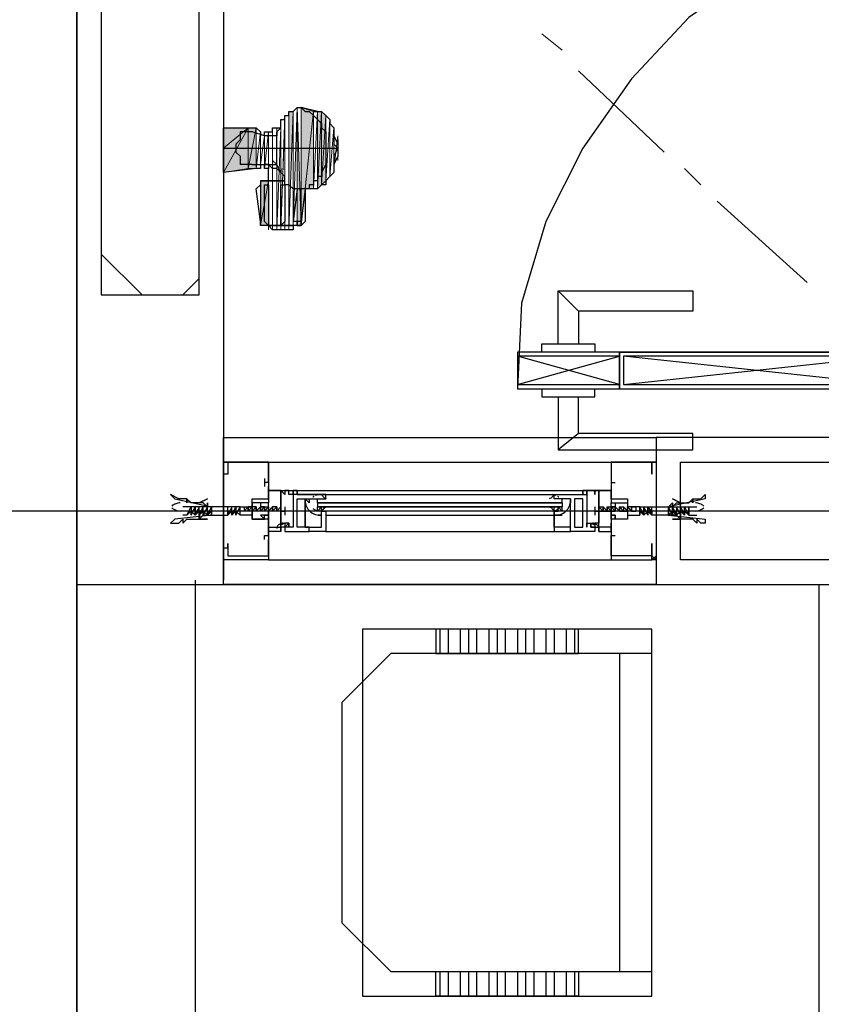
# Model space of a CAD drawing. Header units: millimetres. Extents: x 0 to 420, y 0 to 297.
# Tile 3 of 68: x 73 to 81, y 99 to 109. Entities that reach past the tile are written whole.
import ezdxf

# ---------------------------------------------------------------- set-up
doc = ezdxf.new("R2010")
doc.units = ezdxf.units.MM
doc.layers.add('FILL_FFFFFF', color=7, linetype='Continuous', true_color=0xffffff)
doc.layers.add('LINE_FFFFFF', color=7, linetype='Continuous', true_color=0xffffff)
doc.layers.add('LINE_000000', color=7, linetype='Continuous')

msp = doc.modelspace()

# ---------------------------------------------------------------- hatches: boundary and pattern name
at = {"layer": 'FILL_FFFFFF'}
h = msp.add_hatch(color=7, dxfattribs=at)
h.dxf.hatch_style = 1
h.paths.add_polyline_path([(75.48, 107.146), (75.48, 108.373), (75.523, 107.146), (75.48, 107.146)])
h = msp.add_hatch(color=7, dxfattribs=at)
h.dxf.hatch_style = 1
h.paths.add_polyline_path([(75.523, 108.373), (75.65, 108.331), (75.523, 107.146), (75.523, 108.373)])
h = msp.add_hatch(color=7, dxfattribs=at)
h.dxf.hatch_style = 1
h.paths.add_polyline_path([(75.396, 108.331), (75.438, 108.331), (75.396, 107.103), (75.396, 108.331)])
h = msp.add_hatch(color=7, dxfattribs=at)
h.dxf.hatch_style = 1
h.paths.add_polyline_path([(75.565, 107.527), (75.65, 108.331), (75.65, 107.527), (75.565, 107.527)])
h = msp.add_hatch(color=7, dxfattribs=at)
h.dxf.hatch_style = 1
h.paths.add_polyline_path([(75.692, 108.331), (75.692, 107.527), (75.734, 108.331), (75.692, 108.331)])
h = msp.add_hatch(color=7, dxfattribs=at)
h.dxf.hatch_style = 1
h.paths.add_polyline_path([(75.692, 107.527), (75.734, 108.331), (75.734, 107.569), (75.692, 107.527)])
h = msp.add_hatch(color=7, dxfattribs=at)
h.dxf.hatch_style = 1
h.paths.add_polyline_path([(75.734, 108.331), (75.734, 107.569), (75.777, 108.289), (75.734, 108.331)])
h = msp.add_hatch(color=7, dxfattribs=at)
h.dxf.hatch_style = 1
h.paths.add_polyline_path([(75.734, 107.569), (75.777, 108.289), (75.777, 107.611), (75.734, 107.569)])
h = msp.add_hatch(color=7, dxfattribs=at)
h.dxf.hatch_style = 1
h.paths.add_polyline_path([(74.718, 107.696), (74.718, 107.95), (74.972, 108.162), (74.718, 107.696)])
h = msp.add_hatch(color=7, dxfattribs=at)
h.dxf.hatch_style = 1
h.paths.add_polyline_path([(74.718, 107.95), (74.972, 108.162), (74.718, 108.162), (74.718, 107.95)])
h = msp.add_hatch(color=7, dxfattribs=at)
h.dxf.hatch_style = 1
h.paths.add_polyline_path([(74.718, 107.696), (74.972, 108.162), (74.972, 107.738), (74.718, 107.696)])
h = msp.add_hatch(color=7, dxfattribs=at)
h.dxf.hatch_style = 1
h.paths.add_polyline_path([(74.972, 108.162), (74.972, 107.738), (75.057, 108.162), (74.972, 108.162)])
h = msp.add_hatch(color=7, dxfattribs=at)
h.dxf.hatch_style = 1
h.paths.add_polyline_path([(74.972, 107.738), (75.057, 108.162), (75.057, 107.738), (74.972, 107.738)])
h = msp.add_hatch(color=7, dxfattribs=at)
h.dxf.hatch_style = 1
h.paths.add_polyline_path([(75.099, 107.146), (75.184, 107.611), (75.184, 107.146), (75.099, 107.146)])
h = msp.add_hatch(color=7, dxfattribs=at)
h.dxf.hatch_style = 1
h.paths.add_polyline_path([(75.099, 107.611), (75.184, 107.611), (75.099, 107.146), (75.099, 107.611)])

# ---------------------------------------------------------------- linework, layer by layer
at = {"layer": 'LINE_000000', "lineweight": 25}
for p, q in [((73.194, 253.831), (73.194, 58.039)), ((73.194, 103.336), (73.194, 243.332)), ((75.523, 108.373), (75.523, 108.373)), ((75.692, 108.331), (75.523, 108.373)), ((75.311, 108.162), (75.311, 108.204)), ((75.057, 108.162), (75.057, 108.162)), ((75.184, 108.119), (75.184, 108.119)), ((75.184, 108.119), (75.184, 108.119)), ((75.269, 108.077), (75.226, 108.077)), ((75.311, 108.162), (75.311, 108.162)), ((75.904, 108.035), (75.904, 108.035)), ((75.904, 108.035), (75.904, 107.992)), ((74.718, 107.95), (75.904, 107.95)), ((75.269, 107.95), (75.269, 107.95)), ((75.269, 107.908), (75.269, 107.95)), ((75.269, 107.908), (75.269, 107.908)), ((75.904, 107.95), (75.904, 107.95)), ((75.904, 107.95), (75.904, 107.908)), ((75.904, 107.865), (75.904, 107.865)), ((74.93, 107.781), (74.888, 107.781)), ((74.93, 107.781), (74.93, 107.781)), ((75.099, 107.781), (75.099, 107.781)), ((75.142, 107.781), (75.142, 107.781)), ((75.184, 107.781), (75.142, 107.781)), ((75.142, 107.781), (75.142, 107.781)), ((75.184, 107.781), (75.184, 107.781)), ((75.184, 107.781), (75.184, 107.781)), ((75.184, 107.781), (75.184, 107.781)), ((75.226, 107.823), (75.226, 107.823)), ((75.226, 107.823), (75.269, 107.781)), ((75.269, 107.781), (75.269, 107.781)), ((75.184, 107.611), (75.184, 107.738)), ((75.311, 107.738), (75.311, 107.696)), ((75.311, 107.696), (75.311, 107.696)), ((75.099, 107.611), (75.099, 107.569)), ((75.099, 107.569), (75.099, 107.527)), ((75.184, 107.569), (75.184, 107.569)), ((75.184, 107.569), (75.184, 107.527)), ((75.057, 107.527), (75.057, 107.527)), ((75.099, 107.527), (75.099, 107.527)), ((75.099, 107.527), (75.099, 107.188)), ((75.142, 107.527), (75.142, 107.527)), ((75.142, 107.527), (75.142, 107.527)), ((75.184, 107.527), (75.184, 107.188)), ((75.184, 107.527), (75.184, 107.527)), ((75.311, 107.527), (75.311, 107.527)), ((75.48, 107.527), (75.438, 107.188)), ((75.48, 107.527), (75.48, 107.527)), ((75.65, 107.527), (75.523, 107.527)), ((75.523, 107.188), (75.523, 107.527)), ((75.565, 107.527), (75.523, 107.188)), ((75.565, 107.527), (75.565, 107.527)), ((75.565, 107.527), (75.565, 107.188)), ((75.099, 107.188), (75.099, 107.146)), ((75.523, 107.146), (75.099, 107.146)), ((75.184, 107.188), (75.184, 107.188)), ((75.184, 107.188), (75.184, 107.146)), ((75.184, 107.146), (75.438, 107.146)), ((75.48, 107.146), (75.184, 107.146)), ((75.184, 107.146), (75.184, 107.146)), ((75.184, 107.146), (75.226, 107.103)), ((75.184, 107.146), (75.184, 107.146)), ((75.353, 107.188), (75.311, 107.146)), ((75.311, 107.146), (75.311, 107.188)), ((75.353, 107.188), (75.353, 107.188)), ((75.438, 107.146), (75.438, 107.146)), ((75.438, 107.146), (75.438, 107.103)), ((75.438, 107.146), (75.438, 107.146)), ((75.48, 107.146), (75.523, 107.146)), ((75.523, 107.146), (75.523, 107.188)), ((75.565, 107.188), (75.523, 107.146)), ((75.565, 107.188), (75.565, 107.188)), ((75.438, 107.103), (75.226, 107.103)), ((75.226, 107.103), (75.226, 107.103)), ((75.438, 107.103), (75.438, 107.103)), ((73.872, 106.426), (73.448, 106.849)), ((74.295, 106.426), (74.464, 106.595)), ((78.401, 106.257), (78.19, 106.468)), ((78.825, 105.495), (77.766, 105.791)), ((77.766, 105.495), (78.825, 105.791)), ((78.867, 105.495), (81.619, 105.791)), ((81.619, 105.495), (78.867, 105.791)), ((78.401, 104.987), (78.19, 104.817)), ((79.206, 104.944), (79.206, 103.42)), ((93.726, 104.944), (79.206, 104.944)), ((74.718, 104.69), (74.718, 104.69)), ((74.718, 104.69), (74.718, 104.69)), ((75.184, 104.69), (78.74, 104.69)), ((79.163, 104.648), (79.163, 104.69)), ((79.206, 104.69), (79.163, 104.69)), ((79.206, 104.69), (79.206, 104.69)), ((79.206, 104.69), (79.206, 104.69)), ((74.718, 104.648), (74.718, 104.648)), ((74.718, 104.648), (74.718, 104.648)), ((79.163, 104.648), (79.163, 104.648)), ((79.206, 104.648), (79.206, 104.648)), ((75.142, 104.521), (75.142, 104.436)), ((78.74, 104.521), (78.74, 104.436)), ((75.142, 104.479), (75.142, 104.479)), ((75.142, 104.479), (75.142, 104.479)), ((75.142, 104.479), (75.142, 104.479)), ((75.184, 104.479), (75.142, 104.479)), ((75.48, 104.394), (78.444, 104.394)), ((78.74, 104.479), (78.74, 104.479)), ((78.74, 104.479), (78.74, 104.479)), ((78.74, 104.479), (78.782, 104.479)), ((78.782, 104.479), (78.782, 104.479)), ((78.782, 104.479), (78.782, 104.479)), ((75.438, 104.352), (75.438, 104.352)), ((75.48, 104.352), (78.444, 104.352)), ((75.692, 104.267), (75.692, 104.309)), ((75.777, 104.352), (78.147, 104.352)), ((78.232, 104.267), (78.232, 104.309)), ((78.444, 104.352), (78.444, 104.352)), ((153.67, 104.182), (47.075, 104.182)), ((74.38, 104.225), (74.295, 104.225)), ((74.337, 104.14), (74.38, 104.225)), ((74.38, 104.14), (74.422, 104.225)), ((74.38, 104.225), (74.38, 104.225)), ((74.38, 104.182), (74.422, 104.14)), ((74.422, 104.225), (74.422, 104.225)), ((74.464, 104.225), (74.422, 104.225)), ((74.464, 104.225), (74.464, 104.225)), ((74.507, 104.225), (74.464, 104.225)), ((74.464, 104.14), (74.507, 104.182)), ((74.507, 104.14), (74.507, 104.225)), ((74.507, 104.225), (74.507, 104.225)), ((74.549, 104.225), (74.507, 104.225)), ((74.549, 104.225), (74.549, 104.225)), ((74.549, 104.225), (74.549, 104.225)), ((74.591, 104.225), (74.549, 104.225)), ((74.549, 104.14), (74.549, 104.182)), ((74.591, 104.225), (74.591, 104.225)), ((74.591, 104.225), (74.591, 104.225)), ((74.761, 104.182), (74.761, 104.225)), ((74.761, 104.225), (74.761, 104.225)), ((74.761, 104.225), (74.761, 104.225)), ((74.803, 104.225), (74.761, 104.225)), ((74.761, 104.182), (74.761, 104.182)), ((74.803, 104.225), (74.803, 104.225)), ((74.803, 104.225), (74.803, 104.225)), ((74.845, 104.225), (74.803, 104.225)), ((74.803, 104.14), (74.803, 104.182)), ((74.845, 104.225), (74.845, 104.225)), ((74.888, 104.225), (74.845, 104.225)), ((74.888, 104.225), (74.888, 104.225)), ((74.888, 104.225), (74.888, 104.225)), ((74.93, 104.225), (74.93, 104.182)), ((74.93, 104.225), (74.93, 104.225)), ((74.93, 104.182), (74.93, 104.182)), ((74.93, 104.182), (74.93, 104.182)), ((74.93, 104.182), (74.93, 104.182)), ((74.93, 104.182), (74.93, 104.182)), ((75.015, 104.225), (74.972, 104.225)), ((74.972, 104.225), (74.972, 104.225)), ((74.972, 104.225), (74.972, 104.225)), ((74.972, 104.225), (74.972, 104.225)), ((75.015, 104.182), (74.972, 104.182)), ((74.972, 104.182), (74.972, 104.182)), ((74.972, 104.182), (74.972, 104.182)), ((74.972, 104.182), (74.972, 104.182)), ((75.057, 104.225), (75.015, 104.225)), ((75.015, 104.225), (75.015, 104.225)), ((75.015, 104.225), (75.015, 104.225)), ((75.015, 104.225), (75.015, 104.225)), ((75.057, 104.182), (75.015, 104.182)), ((75.015, 104.182), (75.015, 104.182)), ((75.015, 104.182), (75.015, 104.182)), ((75.015, 104.182), (75.015, 104.182)), ((75.057, 104.225), (75.057, 104.225)), ((75.057, 104.225), (75.057, 104.225)), ((75.057, 104.225), (75.057, 104.225)), ((75.057, 104.225), (75.057, 104.225)), ((75.057, 104.225), (75.057, 104.225)), ((75.057, 104.182), (75.057, 104.182)), ((75.057, 104.182), (75.057, 104.182)), ((75.057, 104.182), (75.057, 104.182)), ((75.057, 104.182), (75.057, 104.182)), ((75.057, 104.182), (75.057, 104.182)), ((75.099, 104.225), (75.099, 104.225)), ((75.142, 104.225), (75.099, 104.225)), ((75.099, 104.225), (75.099, 104.225)), ((75.099, 104.225), (75.099, 104.225)), ((75.099, 104.182), (75.099, 104.182)), ((75.099, 104.182), (75.099, 104.182)), ((75.099, 104.182), (75.099, 104.182)), ((75.099, 104.182), (75.099, 104.182)), ((75.142, 104.225), (75.142, 104.225)), ((75.142, 104.225), (75.142, 104.225)), ((75.142, 104.225), (75.142, 104.225)), ((75.142, 104.225), (75.142, 104.225)), ((75.142, 104.225), (75.142, 104.225)), ((75.353, 104.182), (75.142, 104.182)), ((75.142, 104.182), (75.142, 104.182)), ((75.142, 104.182), (75.142, 104.182)), ((75.142, 104.182), (75.142, 104.182)), ((75.142, 104.182), (75.142, 104.182)), ((75.142, 104.182), (75.142, 104.182)), ((75.184, 104.225), (75.184, 104.225)), ((75.184, 104.225), (75.184, 104.225)), ((75.184, 104.225), (75.184, 104.225)), ((75.184, 104.225), (75.184, 104.225)), ((75.184, 104.225), (75.184, 104.225)), ((75.184, 104.182), (75.184, 104.182)), ((75.184, 104.182), (75.184, 104.182)), ((75.184, 104.182), (75.184, 104.182)), ((75.226, 104.182), (75.184, 104.182)), ((75.184, 104.182), (75.184, 104.182)), ((75.184, 104.182), (75.184, 104.182)), ((75.226, 104.225), (75.226, 104.225)), ((75.269, 104.225), (75.226, 104.225)), ((75.226, 104.225), (75.226, 104.225)), ((75.226, 104.225), (75.226, 104.225)), ((75.226, 104.182), (75.226, 104.182)), ((75.226, 104.182), (75.226, 104.182)), ((75.226, 104.182), (75.226, 104.182)), ((75.269, 104.225), (75.269, 104.225)), ((75.269, 104.225), (75.269, 104.225)), ((75.269, 104.225), (75.269, 104.225)), ((75.269, 104.225), (75.269, 104.225)), ((75.269, 104.225), (75.269, 104.225)), ((75.269, 104.182), (75.269, 104.182)), ((75.269, 104.182), (75.269, 104.182)), ((75.269, 104.182), (75.269, 104.182)), ((75.269, 104.182), (75.269, 104.182)), ((75.311, 104.225), (75.311, 104.225)), ((75.311, 104.14), (75.311, 104.225)), ((75.311, 104.225), (75.311, 104.225)), ((75.311, 104.225), (75.311, 104.225)), ((75.311, 104.225), (75.311, 104.225)), ((75.311, 104.182), (75.311, 104.182)), ((75.311, 104.182), (75.311, 104.182)), ((75.353, 104.182), (75.353, 104.14)), ((75.692, 104.267), (75.692, 104.267)), ((75.692, 104.267), (75.692, 104.225)), ((75.692, 104.182), (75.692, 104.225)), ((75.692, 104.225), (78.232, 104.225)), ((75.692, 104.182), (75.692, 104.182)), ((75.734, 104.267), (75.734, 104.267)), ((75.734, 104.182), (75.734, 104.225)), ((75.734, 104.182), (75.734, 104.182)), ((75.734, 104.182), (75.734, 104.182)), ((78.147, 104.267), (78.147, 104.267)), ((78.147, 104.267), (78.19, 104.267)), ((78.147, 104.182), (78.147, 104.182)), ((78.19, 104.267), (78.19, 104.267)), ((78.19, 104.182), (78.19, 104.225)), ((78.19, 104.182), (78.19, 104.182)), ((78.232, 104.267), (78.232, 104.267)), ((78.232, 104.267), (78.232, 104.225)), ((78.232, 104.182), (78.232, 104.225)), ((78.232, 104.182), (78.232, 104.182)), ((78.571, 104.182), (78.782, 104.182)), ((78.571, 104.182), (78.571, 104.14)), ((78.613, 104.225), (78.613, 104.225)), ((78.613, 104.14), (78.613, 104.225)), ((78.613, 104.225), (78.613, 104.225)), ((78.613, 104.225), (78.613, 104.225)), ((78.613, 104.225), (78.655, 104.225)), ((78.613, 104.225), (78.613, 104.225)), ((78.613, 104.182), (78.613, 104.182)), ((78.613, 104.182), (78.613, 104.182)), ((78.613, 104.182), (78.655, 104.182)), ((78.613, 104.182), (78.613, 104.182)), ((78.655, 104.225), (78.655, 104.225)), ((78.655, 104.225), (78.655, 104.225)), ((78.655, 104.225), (78.655, 104.225)), ((78.655, 104.225), (78.655, 104.225)), ((78.655, 104.182), (78.655, 104.182)), ((78.655, 104.182), (78.655, 104.182)), ((78.655, 104.182), (78.655, 104.182)), ((78.655, 104.182), (78.655, 104.182)), ((78.698, 104.225), (78.698, 104.225)), ((78.698, 104.225), (78.74, 104.225)), ((78.698, 104.225), (78.698, 104.225)), ((78.698, 104.225), (78.698, 104.225)), ((78.698, 104.225), (78.698, 104.225)), ((78.698, 104.225), (78.698, 104.225)), ((78.698, 104.182), (78.698, 104.182)), ((78.698, 104.182), (78.698, 104.182)), ((78.698, 104.182), (78.698, 104.182)), ((78.698, 104.182), (78.698, 104.182)), ((78.74, 104.225), (78.74, 104.225)), ((78.74, 104.225), (78.782, 104.225)), ((78.74, 104.225), (78.74, 104.225)), ((78.74, 104.225), (78.74, 104.225)), ((78.74, 104.225), (78.74, 104.225)), ((78.74, 104.182), (78.782, 104.182)), ((78.74, 104.182), (78.74, 104.182)), ((78.74, 104.182), (78.74, 104.182)), ((78.74, 104.182), (78.74, 104.182)), ((78.782, 104.225), (78.782, 104.225)), ((78.782, 104.225), (78.782, 104.225)), ((78.782, 104.225), (78.782, 104.225)), ((78.782, 104.225), (78.782, 104.225)), ((78.782, 104.225), (78.782, 104.225)), ((78.782, 104.182), (78.782, 104.182)), ((78.782, 104.182), (78.782, 104.182)), ((78.782, 104.182), (78.782, 104.182)), ((78.782, 104.182), (78.782, 104.182)), ((78.825, 104.225), (78.825, 104.225)), ((78.825, 104.225), (78.867, 104.225)), ((78.825, 104.225), (78.825, 104.225)), ((78.825, 104.225), (78.825, 104.225)), ((78.825, 104.225), (78.825, 104.225)), ((78.825, 104.225), (78.825, 104.225)), ((78.825, 104.182), (78.825, 104.182)), ((78.825, 104.182), (78.825, 104.182)), ((78.825, 104.182), (78.825, 104.182)), ((78.825, 104.182), (78.825, 104.182)), ((78.867, 104.225), (78.867, 104.182)), ((78.867, 104.225), (78.867, 104.225)), ((78.867, 104.225), (78.867, 104.225)), ((78.867, 104.225), (78.867, 104.225)), ((78.867, 104.225), (78.867, 104.225)), ((78.867, 104.225), (78.867, 104.225)), ((78.867, 104.182), (78.909, 104.182)), ((78.867, 104.182), (78.867, 104.182)), ((78.867, 104.182), (78.867, 104.182)), ((78.867, 104.182), (78.867, 104.182)), ((78.909, 104.225), (78.909, 104.225)), ((78.909, 104.225), (78.909, 104.225)), ((78.909, 104.225), (78.909, 104.225)), ((78.909, 104.225), (78.909, 104.225)), ((78.909, 104.182), (78.909, 104.182)), ((78.909, 104.182), (78.909, 104.182)), ((78.909, 104.182), (78.909, 104.182)), ((78.909, 104.182), (78.909, 104.182)), ((78.952, 104.225), (78.952, 104.225)), ((78.952, 104.225), (78.952, 104.225)), ((78.952, 104.225), (78.994, 104.225)), ((78.952, 104.225), (78.952, 104.225)), ((78.952, 104.225), (78.952, 104.225)), ((78.952, 104.182), (78.952, 104.182)), ((78.952, 104.182), (78.952, 104.182)), ((78.952, 104.182), (78.994, 104.182)), ((78.952, 104.182), (78.952, 104.182)), ((78.952, 104.182), (78.952, 104.182)), ((78.994, 104.225), (78.994, 104.225)), ((78.994, 104.182), (78.994, 104.182)), ((78.994, 104.182), (78.994, 104.182)), ((78.994, 104.182), (78.994, 104.182)), ((78.994, 104.182), (78.994, 104.182)), ((79.036, 104.225), (79.079, 104.225)), ((79.036, 104.225), (79.036, 104.225)), ((79.036, 104.225), (79.036, 104.225)), ((79.121, 104.14), (79.079, 104.225)), ((79.079, 104.225), (79.121, 104.225)), ((79.079, 104.225), (79.079, 104.225)), ((79.121, 104.225), (79.121, 104.225)), ((79.163, 104.182), (79.121, 104.225)), ((79.121, 104.225), (79.163, 104.225)), ((79.121, 104.225), (79.121, 104.225)), ((79.121, 104.225), (79.121, 104.225)), ((79.121, 104.14), (79.121, 104.182)), ((79.163, 104.225), (79.163, 104.225)), ((79.163, 104.225), (79.163, 104.225)), ((79.163, 104.225), (79.163, 104.225)), ((79.163, 104.182), (79.163, 104.182)), ((79.375, 104.14), (79.333, 104.225)), ((79.333, 104.225), (79.375, 104.225)), ((79.333, 104.225), (79.333, 104.225)), ((79.333, 104.225), (79.333, 104.225)), ((79.375, 104.225), (79.375, 104.225)), ((79.417, 104.14), (79.375, 104.225)), ((79.375, 104.225), (79.417, 104.225)), ((79.375, 104.225), (79.375, 104.225)), ((79.375, 104.225), (79.375, 104.225)), ((79.375, 104.14), (79.375, 104.182)), ((79.417, 104.225), (79.417, 104.225)), ((79.417, 104.225), (79.46, 104.225)), ((79.417, 104.225), (79.417, 104.225)), ((79.417, 104.14), (79.417, 104.182)), ((79.46, 104.225), (79.502, 104.225)), ((79.46, 104.225), (79.46, 104.225)), ((79.544, 104.14), (79.502, 104.225)), ((79.502, 104.225), (79.502, 104.225)), ((79.502, 104.225), (79.544, 104.225)), ((79.502, 104.225), (79.502, 104.225)), ((79.502, 104.182), (79.502, 104.14)), ((79.544, 104.225), (79.544, 104.225)), ((79.544, 104.225), (79.629, 104.225)), ((74.337, 104.14), (74.295, 104.14)), ((74.591, 104.14), (74.591, 104.14)), ((75.777, 104.14), (78.147, 104.14)), ((79.333, 104.14), (79.333, 104.14)), ((79.544, 104.14), (79.629, 104.14)), ((75.311, 103.971), (75.311, 104.013)), ((75.353, 104.013), (75.353, 104.013)), ((75.396, 104.013), (75.353, 104.013)), ((75.353, 104.013), (75.353, 104.013)), ((75.396, 104.013), (75.396, 104.013)), ((78.528, 104.013), (78.528, 104.013)), ((78.528, 104.013), (78.528, 104.013)), ((78.528, 104.013), (78.571, 104.013)), ((78.571, 104.013), (78.571, 104.013)), ((78.613, 103.971), (78.613, 104.013)), ((75.142, 103.928), (75.142, 103.928)), ((75.142, 103.928), (75.142, 103.928)), ((75.142, 103.928), (75.142, 103.928)), ((75.777, 103.971), (78.147, 103.971)), ((78.74, 103.928), (78.74, 103.928)), ((78.74, 103.928), (78.74, 103.928)), ((78.782, 103.928), (78.782, 103.928)), ((78.782, 103.928), (78.782, 103.928)), ((74.718, 103.717), (74.718, 103.717)), ((75.184, 103.674), (78.74, 103.674)), ((79.163, 103.717), (79.163, 103.717)), ((79.206, 103.717), (79.206, 103.717)), ((73.194, 103.42), (95.208, 103.42)), ((80.899, 96.435), (80.899, 103.42)), ((76.962, 102.955), (76.962, 102.701)), ((77.047, 102.955), (77.047, 102.701)), ((77.174, 102.955), (77.174, 102.701)), ((77.258, 102.955), (77.258, 102.701)), ((77.343, 102.955), (77.343, 102.701)), ((77.47, 102.955), (77.47, 102.701)), ((77.555, 102.955), (77.555, 102.701)), ((77.639, 102.955), (77.639, 102.701)), ((77.766, 102.955), (77.766, 102.701)), ((77.851, 102.955), (77.851, 102.701)), ((77.936, 102.955), (77.936, 102.701)), ((78.063, 102.955), (78.063, 102.701)), ((78.147, 102.955), (78.147, 102.701)), ((78.274, 102.955), (78.274, 102.701)), ((78.359, 102.955), (78.359, 102.701)), ((78.825, 102.701), (78.825, 99.399)), ((76.962, 99.399), (76.962, 99.145)), ((77.047, 99.399), (77.047, 99.145)), ((77.174, 99.399), (77.174, 99.145)), ((77.258, 99.399), (77.258, 99.145)), ((77.343, 99.399), (77.343, 99.145)), ((77.47, 99.399), (77.47, 99.145)), ((77.555, 99.399), (77.555, 99.145)), ((77.639, 99.399), (77.639, 99.145)), ((77.766, 99.399), (77.766, 99.145)), ((77.851, 99.399), (77.851, 99.145)), ((77.936, 99.399), (77.936, 99.145)), ((78.063, 99.399), (78.063, 99.145)), ((78.147, 99.399), (78.147, 99.145)), ((78.274, 99.399), (78.274, 99.145)), ((78.359, 99.399), (78.359, 99.145))]:
    msp.add_line(p, q, dxfattribs=at)
at = {"layer": 'LINE_000000', "lineweight": 13}
for p, q in [((78.02, 109.135), (78.232, 108.966)), ((78.401, 108.754), (79.29, 107.908)), ((79.502, 107.738), (79.671, 107.569)), ((79.841, 107.4), (80.772, 106.553))]:
    msp.add_line(p, q, dxfattribs=at)
at = {"layer": 'LINE_000000', "lineweight": 0}
for p, q in [((74.718, 104.182), (74.718, 104.182)), ((78.952, 104.182), (78.952, 104.182)), ((79.206, 104.182), (79.206, 104.182))]:
    msp.add_line(p, q, dxfattribs=at)
at = {"layer": 'LINE_000000', "lineweight": 25}
for points in [[(74.718, 126.238), (74.718, 119.126), (83.905, 119.126), (83.905, 110.956), (82.719, 110.956), (82.719, 117.941), (74.718, 117.941), (74.718, 103.463)], [(82.804, 110.49), (81.915, 110.405), (81.068, 110.151), (80.264, 109.813), (79.544, 109.305), (78.952, 108.67), (78.444, 107.95), (78.063, 107.188), (77.809, 106.341), (77.766, 105.452)], [(75.523, 107.527), (75.48, 107.527), (75.438, 107.527), (75.396, 107.569), (75.353, 107.569), (75.353, 107.611), (75.353, 107.654), (75.311, 107.696), (75.269, 107.781), (75.269, 107.865), (75.269, 107.95), (75.269, 108.035), (75.269, 108.119), (75.311, 108.162), (75.311, 108.246), (75.353, 108.246), (75.353, 108.289), (75.396, 108.289), (75.396, 108.331), (75.438, 108.331), (75.48, 108.373), (75.523, 108.373)], [(75.523, 108.373), (75.565, 108.331), (75.607, 108.331), (75.65, 108.289), (75.692, 108.246), (75.734, 108.204), (75.734, 108.162), (75.777, 108.119), (75.777, 108.035), (75.777, 107.95), (75.777, 107.865), (75.777, 107.781), (75.734, 107.696), (75.734, 107.654), (75.692, 107.654), (75.692, 107.611), (75.65, 107.611), (75.65, 107.569), (75.607, 107.569), (75.607, 107.527), (75.565, 107.527), (75.523, 107.527)], [(75.65, 108.331), (75.692, 108.331), (75.734, 108.331), (75.777, 108.289), (75.819, 108.246), (75.819, 108.204), (75.861, 108.162), (75.861, 108.077), (75.861, 107.992), (75.904, 107.95), (75.861, 107.865), (75.861, 107.781), (75.861, 107.696), (75.819, 107.654), (75.777, 107.611), (75.777, 107.569), (75.734, 107.569), (75.692, 107.527), (75.65, 107.527)], [(75.65, 108.331), (75.692, 108.331), (75.734, 108.331), (75.777, 108.289), (75.819, 108.246), (75.819, 108.204), (75.861, 108.162), (75.861, 108.077), (75.904, 107.992), (75.904, 107.95), (75.904, 107.865), (75.861, 107.781), (75.861, 107.696), (75.819, 107.654), (75.777, 107.611), (75.777, 107.569), (75.734, 107.569), (75.692, 107.527), (75.65, 107.527)], [(75.057, 107.738), (74.718, 107.696), (74.718, 108.162), (75.057, 108.162), (75.099, 108.119), (75.099, 108.077)], [(75.269, 108.119), (75.269, 108.077), (75.142, 108.077), (75.015, 108.119), (74.972, 108.119), (74.93, 108.119), (74.888, 108.119), (74.888, 108.077), (74.888, 108.035), (74.845, 107.992), (74.845, 107.95), (74.845, 107.908), (74.888, 107.865), (74.888, 107.823), (74.888, 107.781)], [(75.142, 108.077), (75.142, 108.119), (75.184, 108.119)], [(75.142, 108.077), (75.142, 108.119), (75.184, 108.119)], [(75.184, 108.119), (75.226, 108.119), (75.226, 108.162), (75.269, 108.162), (75.311, 108.162)], [(75.015, 107.781), (74.972, 107.781), (74.93, 107.781)], [(75.015, 107.781), (75.142, 107.781), (75.269, 107.781)], [(75.099, 107.781), (75.099, 107.738), (75.057, 107.738)], [(75.184, 107.781), (75.184, 107.738), (75.142, 107.738), (75.142, 107.781)], [(75.311, 107.696), (75.269, 107.738), (75.226, 107.738), (75.184, 107.781)], [(75.099, 107.188), (75.057, 107.527), (75.099, 107.569)], [(75.142, 107.527), (75.142, 107.569), (75.184, 107.569)], [(75.311, 107.569), (75.353, 107.569), (75.353, 107.527), (75.353, 107.188)], [(75.311, 107.188), (75.311, 107.527), (75.311, 107.569)], [(75.184, 107.146), (75.142, 107.188), (75.142, 107.527)], [(75.184, 107.146), (75.099, 107.146), (75.099, 107.188)], [(75.523, 107.188), (75.48, 107.188), (75.48, 107.146), (75.48, 107.188), (75.438, 107.188)], [(75.438, 107.103), (75.311, 107.103), (75.226, 107.103)], [(78.19, 105.918), (78.19, 106.468), (79.587, 106.468), (79.587, 106.257), (78.401, 106.257), (78.401, 105.918)], [(78.02, 105.833), (78.02, 105.918), (78.571, 105.918), (78.571, 105.833)], [(78.867, 105.833), (77.766, 105.833), (77.766, 105.452)], [(78.825, 105.452), (78.825, 105.833), (81.661, 105.833), (81.661, 105.664)], [(78.02, 105.452), (78.02, 105.368), (78.571, 105.368), (78.571, 105.452)], [(78.19, 105.368), (78.19, 104.817), (79.587, 104.817), (79.587, 104.987), (78.401, 104.987), (78.401, 105.368)], [(74.718, 104.648), (74.718, 104.648), (74.718, 104.69)], [(75.184, 104.69), (74.718, 104.69), (75.184, 104.69), (75.184, 104.267), (75.142, 104.267), (75.015, 104.267), (75.015, 104.182), (75.015, 104.098), (75.142, 104.098), (75.142, 104.14), (75.184, 104.14), (75.184, 104.098), (75.184, 103.674), (74.718, 103.674), (74.718, 103.801), (74.761, 103.801), (74.761, 103.844), (74.761, 103.801), (74.761, 103.717), (75.184, 103.717), (75.184, 103.886)], [(75.184, 104.479), (75.184, 104.69), (74.761, 104.69), (74.761, 104.606), (74.761, 104.563), (74.718, 104.563), (74.718, 104.69), (74.718, 104.648), (74.718, 104.69), (74.718, 104.648)], [(78.74, 104.69), (79.163, 104.69), (78.74, 104.69), (78.74, 104.267), (78.782, 104.267), (78.909, 104.267), (78.909, 104.182), (78.909, 104.098), (78.782, 104.098), (78.782, 104.14), (78.74, 104.14), (78.74, 104.098), (78.74, 103.674), (79.163, 103.674), (79.163, 103.801), (79.163, 103.844), (79.163, 103.801), (79.163, 103.717), (78.74, 103.717), (78.74, 103.886)], [(79.163, 104.648), (79.163, 104.69), (79.163, 104.648), (79.163, 104.69), (79.163, 104.563), (79.163, 104.606), (79.163, 104.69), (78.74, 104.69), (78.74, 104.479)], [(75.184, 103.928), (75.184, 104.098), (75.015, 104.098), (75.015, 104.309), (75.184, 104.309), (75.184, 104.436)], [(78.74, 104.436), (78.74, 104.309), (78.909, 104.309), (78.909, 104.098), (78.74, 104.098), (78.74, 103.928)], [(75.654, 104.333), (75.652, 104.332), (75.651, 104.331), (75.65, 104.33), (75.648, 104.329), (75.647, 104.328), (75.646, 104.327), (75.644, 104.326), (75.643, 104.325)], [(75.708, 104.352), (75.703, 104.351), (75.699, 104.351), (75.694, 104.35), (75.69, 104.349), (75.685, 104.348), (75.681, 104.347), (75.676, 104.345), (75.672, 104.343)], [(75.736, 104.358), (75.739, 104.35), (75.742, 104.342), (75.747, 104.335), (75.753, 104.328), (75.759, 104.323), (75.766, 104.318), (75.774, 104.314), (75.782, 104.311)], [(78.099, 104.311), (78.108, 104.314), (78.116, 104.318), (78.123, 104.323), (78.129, 104.328), (78.135, 104.335), (78.139, 104.342), (78.143, 104.35), (78.146, 104.358)], [(78.168, 104.343), (78.163, 104.345), (78.159, 104.347), (78.154, 104.348), (78.15, 104.349), (78.145, 104.35), (78.14, 104.351), (78.136, 104.351), (78.131, 104.352)], [(78.196, 104.325), (78.195, 104.326), (78.194, 104.327), (78.192, 104.328), (78.191, 104.329), (78.19, 104.33), (78.188, 104.331), (78.187, 104.332), (78.186, 104.333)], [(74.268, 104.267), (74.256, 104.266), (74.244, 104.264), (74.232, 104.261), (74.221, 104.257), (74.21, 104.253), (74.2, 104.247), (74.189, 104.241), (74.18, 104.233)], [(74.18, 104.216), (74.189, 104.209), (74.2, 104.202), (74.21, 104.197), (74.221, 104.192), (74.232, 104.188), (74.244, 104.185), (74.256, 104.183), (74.268, 104.182)], [(74.337, 104.14), (74.38, 104.182), (74.38, 104.14), (74.38, 104.182), (74.38, 104.14), (74.38, 104.182)], [(74.422, 104.225), (74.38, 104.225), (74.38, 104.14)], [(74.464, 104.14), (74.464, 104.225), (74.422, 104.14), (74.422, 104.225), (74.422, 104.14), (74.422, 104.182), (74.422, 104.14), (74.422, 104.182), (74.422, 104.14)], [(74.422, 104.14), (74.464, 104.182), (74.464, 104.14), (74.464, 104.182), (74.464, 104.14), (74.464, 104.182), (74.464, 104.14), (74.507, 104.225), (74.464, 104.14)], [(74.549, 104.14), (74.549, 104.225), (74.507, 104.14)], [(74.549, 104.14), (74.507, 104.182), (74.507, 104.14), (74.507, 104.182), (74.507, 104.14), (74.507, 104.182)], [(74.591, 104.225), (74.549, 104.14), (74.591, 104.225), (74.591, 104.14), (74.591, 104.182)], [(74.549, 104.182), (74.549, 104.14), (74.549, 104.182), (74.549, 104.14)], [(74.549, 104.14), (74.591, 104.182), (74.591, 104.14), (74.591, 104.182), (74.591, 104.14), (74.591, 104.182)], [(74.803, 104.14), (74.803, 104.225), (74.761, 104.14)], [(74.761, 104.182), (74.761, 104.14), (74.803, 104.182), (74.803, 104.14)], [(74.845, 104.225), (74.803, 104.14), (74.845, 104.225), (74.845, 104.14), (74.888, 104.225)], [(74.803, 104.182), (74.803, 104.14), (74.803, 104.182), (74.803, 104.14)], [(74.803, 104.14), (74.845, 104.182), (74.845, 104.14), (74.845, 104.182), (74.845, 104.14)], [(74.845, 104.14), (74.845, 104.182), (74.888, 104.14), (74.888, 104.225)], [(74.888, 104.225), (75.015, 104.225), (75.015, 104.182), (75.015, 104.14), (74.888, 104.14)], [(75.015, 104.225), (75.015, 104.182), (75.015, 104.225), (74.972, 104.182), (74.972, 104.225), (74.972, 104.182), (74.972, 104.225), (74.93, 104.182)], [(75.057, 104.182), (75.057, 104.225), (75.015, 104.182)], [(75.057, 104.225), (75.057, 104.182), (75.099, 104.225)], [(75.099, 104.225), (75.099, 104.182), (75.142, 104.225)], [(75.184, 104.182), (75.184, 104.225), (75.142, 104.182), (75.099, 104.182)], [(75.184, 104.225), (75.184, 104.182), (75.226, 104.225)], [(75.226, 104.182), (75.226, 104.225), (75.184, 104.182)], [(75.226, 104.225), (75.226, 104.182), (75.269, 104.225)], [(75.311, 104.182), (75.311, 104.225), (75.269, 104.182), (75.226, 104.182)], [(75.353, 104.225), (75.353, 104.182), (75.311, 104.182), (75.353, 104.182)], [(75.692, 104.14), (75.734, 104.14), (75.734, 104.182), (75.777, 104.182), (75.777, 103.971), (75.607, 103.971), (75.607, 104.013), (75.565, 104.013), (75.607, 104.013)], [(75.567, 104.263), (75.572, 104.242), (75.581, 104.221), (75.592, 104.202), (75.606, 104.186), (75.622, 104.171), (75.641, 104.159), (75.661, 104.15), (75.682, 104.143)], [(75.567, 104.263), (75.572, 104.242), (75.581, 104.221), (75.592, 104.202), (75.606, 104.186), (75.622, 104.171), (75.641, 104.159), (75.661, 104.15), (75.682, 104.143)], [(75.643, 104.209), (75.65, 104.203), (75.658, 104.198), (75.667, 104.193), (75.675, 104.189), (75.684, 104.186), (75.694, 104.184), (75.703, 104.183), (75.713, 104.182)], [(78.232, 104.267), (75.692, 104.267), (78.232, 104.267), (75.692, 104.267)], [(75.692, 104.182), (75.734, 104.225), (75.692, 104.225)], [(78.232, 104.225), (75.692, 104.225), (78.232, 104.225), (75.692, 104.225)], [(75.734, 104.182), (75.777, 104.225), (75.734, 104.225)], [(75.782, 104.223), (75.774, 104.22), (75.766, 104.216), (75.759, 104.211), (75.753, 104.206), (75.747, 104.199), (75.742, 104.192), (75.739, 104.184), (75.736, 104.176)], [(78.146, 104.176), (78.143, 104.184), (78.139, 104.192), (78.135, 104.199), (78.129, 104.206), (78.123, 104.211), (78.116, 104.216), (78.108, 104.22), (78.099, 104.223)], [(78.127, 104.182), (78.136, 104.183), (78.146, 104.184), (78.155, 104.186), (78.164, 104.189), (78.173, 104.193), (78.181, 104.198), (78.189, 104.203), (78.196, 104.209)], [(78.147, 104.182), (78.147, 104.225), (78.19, 104.225)], [(78.232, 104.14), (78.147, 104.14), (78.147, 104.182), (78.19, 104.182), (78.147, 104.182), (78.147, 103.971), (78.317, 103.971), (78.317, 104.013)], [(78.232, 104.182), (78.19, 104.225), (78.232, 104.225)], [(78.2, 104.143), (78.221, 104.15), (78.241, 104.159), (78.259, 104.171), (78.276, 104.186), (78.289, 104.202), (78.301, 104.221), (78.309, 104.242), (78.315, 104.263)], [(78.2, 104.143), (78.221, 104.15), (78.241, 104.159), (78.259, 104.171), (78.276, 104.186), (78.289, 104.202), (78.301, 104.221), (78.309, 104.242), (78.315, 104.263)], [(78.571, 104.225), (78.571, 104.182), (78.613, 104.182), (78.571, 104.182)], [(78.613, 104.182), (78.613, 104.225), (78.655, 104.182)], [(78.698, 104.182), (78.655, 104.225), (78.698, 104.182), (78.74, 104.182)], [(78.74, 104.225), (78.74, 104.182), (78.698, 104.225)], [(78.74, 104.182), (78.74, 104.225), (78.782, 104.182)], [(78.782, 104.182), (78.782, 104.225), (78.825, 104.182), (78.867, 104.182)], [(78.867, 104.225), (78.867, 104.182), (78.825, 104.225)], [(78.909, 104.225), (78.909, 104.182), (78.909, 104.225), (78.952, 104.182)], [(79.036, 104.225), (78.909, 104.225), (78.909, 104.182), (78.909, 104.14), (79.036, 104.14)], [(78.994, 104.225), (78.994, 104.182), (78.952, 104.182), (78.952, 104.225), (78.952, 104.182), (78.952, 104.225)], [(79.079, 104.14), (79.079, 104.225), (79.079, 104.14), (79.036, 104.225)], [(79.079, 104.14), (79.036, 104.182), (79.036, 104.14), (79.036, 104.225)], [(79.079, 104.14), (79.079, 104.182), (79.079, 104.14), (79.079, 104.182), (79.079, 104.14), (79.121, 104.182), (79.121, 104.14), (79.121, 104.182)], [(79.121, 104.14), (79.121, 104.225), (79.163, 104.14)], [(79.163, 104.182), (79.163, 104.14), (79.121, 104.182), (79.121, 104.14)], [(79.333, 104.14), (79.333, 104.225), (79.333, 104.14), (79.333, 104.182)], [(79.333, 104.182), (79.333, 104.14), (79.333, 104.182), (79.333, 104.14), (79.333, 104.182), (79.333, 104.14), (79.375, 104.182), (79.375, 104.14), (79.375, 104.182)], [(79.375, 104.14), (79.375, 104.225), (79.417, 104.14)], [(79.417, 104.14), (79.375, 104.182), (79.375, 104.14)], [(79.417, 104.182), (79.417, 104.14), (79.417, 104.182), (79.417, 104.14)], [(79.46, 104.14), (79.46, 104.225), (79.502, 104.14), (79.46, 104.225)], [(79.502, 104.14), (79.46, 104.182), (79.46, 104.14), (79.46, 104.182), (79.46, 104.14)], [(79.502, 104.14), (79.502, 104.182), (79.502, 104.14), (79.502, 104.182), (79.502, 104.14), (79.502, 104.225)], [(79.502, 104.182), (79.544, 104.14), (79.544, 104.182), (79.544, 104.14), (79.544, 104.182), (79.544, 104.14)], [(79.702, 104.233), (79.692, 104.241), (79.682, 104.247), (79.672, 104.253), (79.661, 104.257), (79.649, 104.261), (79.638, 104.264), (79.626, 104.266), (79.614, 104.267)], [(79.614, 104.182), (79.626, 104.183), (79.638, 104.185), (79.649, 104.188), (79.661, 104.192), (79.672, 104.197), (79.682, 104.202), (79.692, 104.209), (79.702, 104.216)], [(75.607, 104.013), (75.65, 104.013), (75.734, 104.013), (75.734, 104.14), (75.692, 104.14)], [(78.317, 104.013), (78.274, 104.013), (78.147, 104.013), (78.147, 104.14), (78.232, 104.14)], [(75.344, 104.054), (75.337, 104.055), (75.331, 104.055), (75.324, 104.055), (75.318, 104.054), (75.312, 104.052), (75.306, 104.05), (75.3, 104.047), (75.295, 104.043), (75.29, 104.039), (75.285, 104.034), (75.281, 104.03), (75.278, 104.024), (75.275, 104.019), (75.272, 104.013), (75.27, 104.006), (75.269, 104)], [(75.359, 104.054), (75.352, 104.053), (75.345, 104.051), (75.338, 104.049), (75.331, 104.046), (75.325, 104.043), (75.318, 104.039), (75.312, 104.035), (75.306, 104.031)], [(75.353, 104.013), (75.396, 104.055), (75.396, 104.013)], [(78.575, 104.031), (78.569, 104.035), (78.563, 104.039), (78.557, 104.043), (78.551, 104.046), (78.544, 104.049), (78.537, 104.051), (78.53, 104.053), (78.523, 104.054)], [(78.571, 104.013), (78.528, 104.013), (78.528, 104.055), (78.528, 104.013)], [(78.612, 104), (78.611, 104.006), (78.61, 104.013), (78.607, 104.019), (78.604, 104.024), (78.601, 104.03), (78.597, 104.034), (78.592, 104.039), (78.587, 104.043), (78.582, 104.047), (78.576, 104.05), (78.57, 104.052), (78.564, 104.054), (78.557, 104.055), (78.551, 104.055), (78.545, 104.055), (78.538, 104.054)], [(75.142, 103.886), (75.142, 103.928), (75.184, 103.928)], [(78.74, 103.886), (78.74, 103.928), (78.782, 103.928)], [(74.718, 103.717), (74.718, 103.717), (74.718, 103.674), (74.718, 103.717), (74.718, 103.674), (74.718, 103.717), (74.718, 103.674)], [(79.163, 103.717), (79.206, 103.674), (79.206, 103.717), (79.163, 103.674), (79.206, 103.717), (79.206, 103.674), (79.163, 103.674)], [(74.422, 103.463), (74.422, 96.435), (80.899, 96.435), (80.899, 95.25), (73.194, 95.25), (73.194, 103.42)], [(79.163, 102.701), (76.454, 102.701), (75.946, 102.193), (75.946, 99.907), (76.454, 99.399), (79.163, 99.399)]]:
    msp.add_lwpolyline(points, dxfattribs=at)
for points in [[(73.448, 106.426), (74.464, 106.426), (74.464, 118.025), (73.448, 118.025), (73.448, 106.426)], [(75.353, 107.611), (75.099, 107.611), (75.353, 107.611)], [(78.825, 105.452), (78.825, 105.833), (77.766, 105.833), (77.766, 105.452), (78.825, 105.452)], [(81.661, 105.452), (81.661, 105.833), (78.825, 105.833), (78.825, 105.452), (81.661, 105.452)], [(78.825, 105.495), (78.825, 105.791), (77.766, 105.791), (77.766, 105.495), (78.825, 105.495)], [(81.619, 105.495), (81.619, 105.791), (78.867, 105.791), (78.867, 105.495), (81.619, 105.495)], [(79.206, 103.42), (74.718, 103.42), (74.718, 104.944), (79.206, 104.944), (79.206, 103.42)], [(79.206, 104.69), (79.163, 104.69), (79.206, 104.69)], [(79.46, 103.674), (79.46, 104.69), (82.804, 104.69), (82.804, 103.674), (79.46, 103.674)], [(75.396, 104.352), (75.396, 104.394), (75.353, 104.394), (75.353, 104.352), (75.311, 104.394), (75.311, 104.055), (75.353, 104.055), (75.353, 104.013), (75.311, 104.013), (75.311, 103.971), (75.184, 103.971), (75.184, 104.055), (75.184, 104.013), (75.311, 104.013), (75.311, 104.394), (75.184, 104.394), (75.184, 104.309), (75.184, 104.394), (75.48, 104.394), (75.48, 104.352), (75.48, 104.394), (75.438, 104.394), (75.438, 104.352), (75.396, 104.352)], [(75.48, 104.352), (75.438, 104.352), (75.438, 104.394), (75.48, 104.394), (75.48, 104.352)], [(78.486, 104.352), (78.486, 104.394), (78.571, 104.394), (78.571, 104.352), (78.571, 104.394), (78.613, 104.394), (78.613, 104.055), (78.571, 104.055), (78.571, 104.013), (78.613, 104.013), (78.613, 103.971), (78.74, 103.971), (78.74, 104.055), (78.74, 104.013), (78.613, 104.013), (78.613, 104.394), (78.74, 104.394), (78.74, 104.309), (78.74, 104.394), (78.444, 104.394), (78.444, 104.352), (78.444, 104.394), (78.486, 104.394), (78.486, 104.352)], [(78.444, 104.352), (78.486, 104.352), (78.486, 104.394), (78.444, 104.394), (78.444, 104.352)], [(74.591, 104.14), (74.21, 104.098), (74.168, 104.055), (74.253, 104.055), (74.295, 104.098), (74.295, 104.055), (74.337, 104.098), (74.38, 104.098), (74.422, 104.098), (74.464, 104.098), (74.464, 104.14), (74.464, 104.098), (74.507, 104.14), (74.549, 104.14), (74.761, 104.14), (74.761, 104.225), (74.549, 104.225), (74.549, 104.267), (74.549, 104.225), (74.507, 104.267), (74.464, 104.267), (74.422, 104.267), (74.38, 104.267), (74.337, 104.309), (74.337, 104.267), (74.337, 104.309), (74.295, 104.309), (74.253, 104.309), (74.168, 104.352), (74.21, 104.309), (74.591, 104.225), (74.591, 104.14)], [(74.464, 104.267), (74.549, 104.309), (74.464, 104.267)], [(75.607, 104.309), (75.692, 104.309), (75.734, 104.309), (75.777, 104.309), (75.777, 104.352), (75.48, 104.352), (75.438, 104.352), (75.438, 104.309), (75.438, 104.013), (75.396, 104.013), (75.396, 104.055), (75.353, 104.055), (75.353, 104.013), (75.396, 104.055), (75.396, 104.013), (75.353, 104.013), (75.353, 103.971), (75.607, 103.971), (75.607, 104.013), (75.565, 104.013), (75.565, 104.309), (75.607, 104.309)], [(75.48, 104.309), (75.565, 104.309), (75.565, 104.013), (75.48, 104.013), (75.48, 104.309)], [(75.607, 104.267), (75.565, 104.309), (75.607, 104.309), (75.607, 104.267)], [(78.317, 104.309), (78.232, 104.309), (78.19, 104.309), (78.147, 104.309), (78.147, 104.352), (78.444, 104.352), (78.486, 104.352), (78.486, 104.309), (78.486, 104.013), (78.486, 104.055), (78.571, 104.055), (78.571, 104.013), (78.528, 104.013), (78.528, 104.055), (78.528, 104.013), (78.571, 104.013), (78.571, 103.971), (78.317, 103.971), (78.317, 104.013), (78.317, 104.309)], [(78.317, 104.267), (78.317, 104.309), (78.317, 104.267)], [(78.444, 104.309), (78.359, 104.309), (78.359, 104.013), (78.444, 104.013), (78.444, 104.309)], [(79.333, 104.14), (79.714, 104.098), (79.714, 104.055), (79.671, 104.055), (79.629, 104.098), (79.629, 104.055), (79.587, 104.098), (79.544, 104.098), (79.502, 104.098), (79.46, 104.098), (79.46, 104.14), (79.46, 104.098), (79.417, 104.14), (79.375, 104.14), (79.333, 104.14), (79.163, 104.14), (79.163, 104.225), (79.333, 104.225), (79.375, 104.267), (79.375, 104.225), (79.417, 104.267), (79.46, 104.267), (79.502, 104.267), (79.544, 104.267), (79.587, 104.309), (79.587, 104.267), (79.587, 104.309), (79.629, 104.309), (79.671, 104.309), (79.714, 104.352), (79.714, 104.309), (79.333, 104.225), (79.333, 104.14)], [(79.46, 104.267), (79.375, 104.309), (79.46, 104.267)], [(75.099, 104.14), (75.142, 104.098), (75.142, 104.14), (75.184, 104.14), (75.184, 104.098), (75.184, 104.267), (75.142, 104.267), (75.099, 104.267), (75.099, 104.225), (75.184, 104.225), (75.184, 104.14), (75.099, 104.14)], [(75.099, 104.182), (75.099, 104.225), (75.099, 104.182)], [(75.142, 104.182), (75.142, 104.225), (75.142, 104.182)], [(75.269, 104.182), (75.269, 104.225), (75.269, 104.182)], [(75.692, 104.267), (75.734, 104.267), (75.692, 104.267)], [(75.734, 104.267), (75.777, 104.267), (75.734, 104.267)], [(78.232, 104.267), (78.19, 104.267), (78.232, 104.267)], [(78.655, 104.182), (78.655, 104.225), (78.655, 104.182)], [(78.698, 104.182), (78.698, 104.225), (78.698, 104.182)], [(78.782, 104.14), (78.782, 104.098), (78.782, 104.14), (78.74, 104.14), (78.74, 104.098), (78.74, 104.267), (78.782, 104.267), (78.782, 104.225), (78.74, 104.225), (78.74, 104.14), (78.782, 104.14)], [(78.782, 104.14), (78.782, 104.098), (78.782, 104.14), (78.74, 104.14), (78.74, 104.098), (78.74, 104.267), (78.782, 104.267), (78.782, 104.225), (78.74, 104.225), (78.74, 104.14), (78.782, 104.14)], [(78.782, 104.182), (78.782, 104.225), (78.782, 104.182)], [(78.825, 104.182), (78.825, 104.225), (78.825, 104.182)], [(78.909, 104.182), (78.867, 104.225), (78.909, 104.182)], [(79.417, 104.225), (79.417, 104.14), (79.46, 104.182), (79.46, 104.14), (79.417, 104.225)], [(79.544, 104.225), (79.544, 104.14), (79.544, 104.225)], [(74.464, 104.098), (74.549, 104.098), (74.464, 104.098)], [(79.46, 104.098), (79.375, 104.098), (79.46, 104.098)], [(79.163, 99.145), (79.163, 102.955), (76.158, 102.955), (76.158, 99.145), (79.163, 99.145)], [(78.401, 102.701), (78.401, 102.955), (76.92, 102.955), (76.92, 102.701), (78.401, 102.701)], [(78.401, 99.399), (78.401, 99.145), (76.92, 99.145), (76.92, 99.399), (78.401, 99.399)]]:
    msp.add_lwpolyline(points, close=True, dxfattribs=at)
at = {"layer": 'LINE_FFFFFF', "lineweight": 0}
for p, q in [((75.48, 107.146), (75.48, 108.373)), ((75.523, 108.373), (75.523, 107.146)), ((75.777, 107.611), (75.819, 108.246)), ((75.142, 108.119), (75.142, 108.077)), ((75.184, 107.738), (75.184, 108.119)), ((75.226, 108.119), (75.226, 107.103)), ((75.142, 107.781), (75.142, 107.781)), ((75.142, 107.781), (75.142, 107.781)), ((75.184, 107.611), (75.099, 107.146)), ((75.099, 107.611), (75.099, 107.146)), ((75.184, 107.146), (75.184, 107.611))]:
    msp.add_line(p, q, dxfattribs=at)
for points in [[(75.438, 108.331), (75.438, 107.146), (75.48, 108.373)], [(75.353, 108.289), (75.311, 107.103), (75.353, 108.246)], [(75.396, 108.331), (75.396, 107.103), (75.396, 108.289)], [(75.565, 107.188), (75.565, 107.527), (75.565, 107.188), (75.565, 107.527), (75.523, 107.146), (75.65, 108.331)], [(75.692, 107.527), (75.692, 108.331), (75.65, 107.527)], [(75.904, 107.992), (75.904, 108.035), (75.904, 107.823), (75.904, 108.077), (75.861, 107.738), (75.861, 108.162), (75.819, 107.654), (75.819, 108.204), (75.819, 107.654)], [(75.099, 108.119), (75.057, 107.738), (75.057, 108.162)], [(75.099, 108.077), (75.099, 107.781), (75.099, 108.119)], [(75.142, 107.781), (75.142, 108.077), (75.099, 107.781)], [(75.184, 108.119), (75.142, 107.738), (75.142, 108.119), (75.142, 107.781), (75.142, 108.119), (75.142, 107.781), (75.142, 108.119), (75.142, 108.077)], [(75.184, 107.103), (75.184, 108.119), (75.184, 107.146), (75.184, 108.119), (75.184, 107.611)], [(75.184, 108.119), (75.184, 107.781), (75.184, 108.119), (75.184, 107.781)], [(75.311, 108.162), (75.269, 107.103), (75.269, 108.162), (75.269, 107.103)], [(75.311, 108.162), (75.311, 107.103), (75.311, 108.162), (75.311, 107.103)], [(75.904, 107.95), (75.904, 107.908), (75.904, 107.95), (75.904, 107.908), (75.904, 107.992), (75.904, 108.035)], [(75.904, 107.908), (75.904, 107.992), (75.904, 107.865), (75.904, 108.035), (75.904, 107.865)], [(75.099, 107.569), (75.099, 107.188), (75.057, 107.527)]]:
    msp.add_lwpolyline(points, dxfattribs=at)
for points in [[(75.48, 107.146), (75.48, 108.373), (75.523, 107.146), (75.48, 107.146)], [(75.523, 108.373), (75.65, 108.331), (75.523, 107.146), (75.523, 108.373)], [(75.353, 107.103), (75.353, 108.289), (75.353, 107.103)], [(75.396, 108.331), (75.438, 108.331), (75.396, 107.103), (75.396, 108.331)], [(75.438, 107.103), (75.438, 108.331), (75.438, 107.103)], [(75.565, 107.527), (75.65, 108.331), (75.65, 107.527), (75.565, 107.527)], [(75.692, 108.331), (75.692, 107.527), (75.734, 108.331), (75.692, 108.331)], [(75.692, 107.527), (75.734, 108.331), (75.734, 107.569), (75.692, 107.527)], [(75.734, 108.331), (75.734, 107.569), (75.777, 108.289), (75.734, 108.331)], [(75.734, 107.569), (75.777, 108.289), (75.777, 107.611), (75.734, 107.569)], [(75.311, 108.204), (75.311, 107.103), (75.311, 108.204)], [(74.718, 107.696), (74.718, 107.95), (74.972, 108.162), (74.718, 107.696)], [(74.718, 107.95), (74.972, 108.162), (74.718, 108.162), (74.718, 107.95)], [(74.718, 107.696), (74.972, 108.162), (74.972, 107.738), (74.718, 107.696)], [(74.972, 108.162), (74.972, 107.738), (75.057, 108.162), (74.972, 108.162)], [(74.972, 107.738), (75.057, 108.162), (75.057, 107.738), (74.972, 107.738)], [(75.099, 107.738), (75.099, 108.119), (75.099, 107.738)], [(75.184, 107.738), (75.184, 108.119), (75.184, 107.738)], [(75.226, 108.162), (75.226, 107.103), (75.226, 108.162)], [(75.099, 107.146), (75.184, 107.611), (75.184, 107.146), (75.099, 107.146)], [(75.099, 107.611), (75.184, 107.611), (75.099, 107.146), (75.099, 107.611)], [(75.099, 107.569), (75.099, 107.188), (75.099, 107.569), (75.099, 107.188), (75.099, 107.569)]]:
    msp.add_lwpolyline(points, close=True, dxfattribs=at)

doc.saveas('drawing.dxf')
